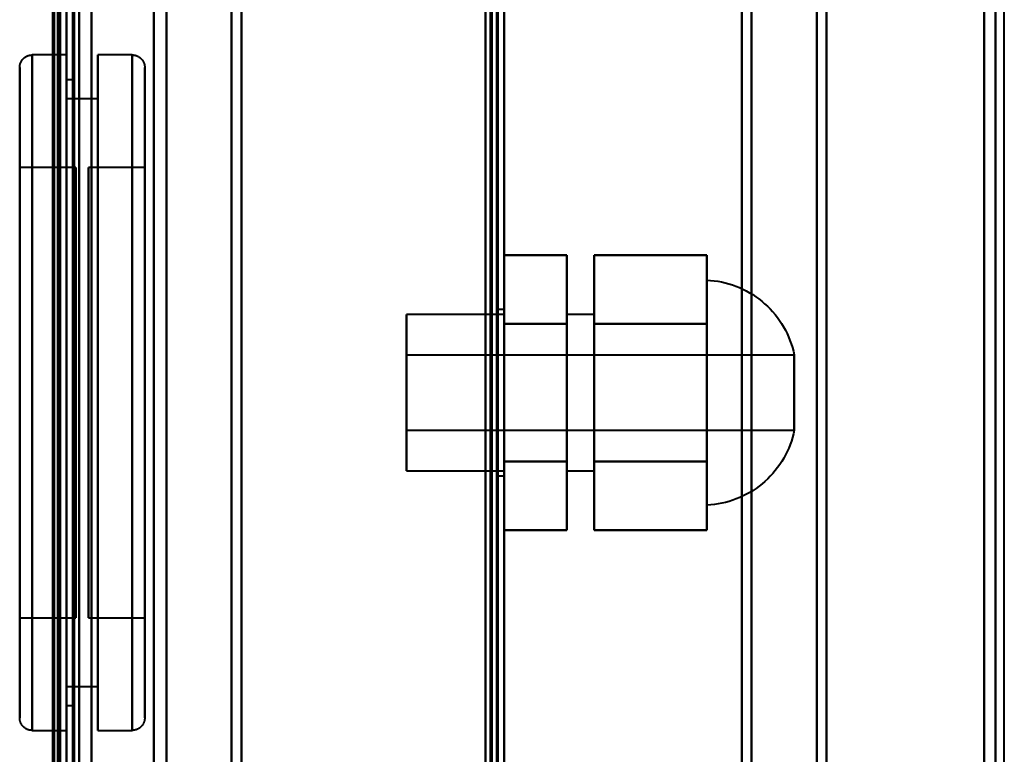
# Model space of a CAD drawing. Header units: millimetres. Extents: x -1352 to 2139, y -120 to 1210.
# Tile 67 of 87: x 701 to 780, y 753 to 812. Entities that reach past the tile are written whole.
import ezdxf

# ---------------------------------------------------------------- set-up
doc = ezdxf.new("R2010")
doc.units = ezdxf.units.MM
doc.layers.add('A-GENM', color=13, linetype='Continuous', lineweight=40)
doc.layers.add('G-IMPT', color=8, linetype='Continuous', lineweight=40)

# ---------------------------------------------------------------- blocks, each defined once
blk = doc.blocks.new('Maintenance r21 - Maintenance r21-762144-Avant')
at = {"layer": 'A-GENM'}
for p, q in [((740, 0), (740, 1138)), ((740, 1138), (740, 0))]:
    blk.add_line(p, q, dxfattribs=at)
blk = doc.blocks.new('Souche connecteur circulaire R23 - Souche connecteur circulaire R23-762141-Avant')
at = {"layer": 'A-GENM'}
for p, q in [((740, 880), (740, 680)), ((780, 680), (780, 880))]:
    blk.add_line(p, q, dxfattribs=at)
blk = doc.blocks.new('NEXA 2000 CALQUES_dwg-762145-Avant')
at = {"layer": 'G-IMPT'}
for p, q in [((740, 128.972), (740, 1137.772)), ((704.5, 129.472), (704.5, 1102.272)), ((705, 1102.272), (705, 129.472)), ((705, 682.372), (705, 1084.372)), ((739.5, 682.372), (739.5, 1084.372)), ((739.5, 682.372), (739.5, 1084.372)), ((740, 1084.372), (740, 682.372)), ((740, 1084.372), (740, 682.372)), ((706, 1083.372), (706, 683.372)), ((704.3, 683.998), (704.3, 1082.746)), ((704.3, 683.998), (704.3, 1082.746)), ((740, 288.672), (740, 943.072)), ((704.3, 883.372), (704.3, 683.998)), ((704.3, 883.372), (704.3, 683.998)), ((704.3, 883.372), (704.3, 667.372)), ((704.3, 667.372), (704.3, 883.372)), ((705, 682.372), (705, 883.372)), ((705, 883.372), (705, 682.372)), ((705, 883.372), (705, 667.372)), ((705, 667.372), (705, 883.372)), ((705.5, 682.372), (705.5, 883.372)), ((705.5, 883.372), (705.5, 682.372)), ((706, 683.372), (706, 883.372)), ((706, 883.372), (706, 683.372)), ((711.99, 883.372), (711.99, 683.998)), ((711.99, 683.998), (711.99, 883.372)), ((713, 883.372), (713, 683.372)), ((713, 683.372), (713, 883.372)), ((718.198, 883.372), (718.198, 682.964)), ((718.198, 682.964), (718.198, 883.372)), ((719, 883.372), (719, 682.372)), ((719, 682.372), (719, 883.372)), ((739.5, 883.372), (739.5, 682.372)), ((739.5, 883.372), (739.5, 682.372)), ((740, 682.372), (740, 883.372)), ((740, 682.372), (740, 883.372)), ((759, 682.372), (759, 883.372)), ((759, 883.372), (759, 682.372)), ((759.773, 883.372), (759.773, 682.964)), ((759.773, 682.964), (759.773, 883.372)), ((765, 683.407), (765, 883.372)), ((765, 883.372), (765, 683.407)), ((765.773, 683.998), (765.773, 883.372)), ((765.773, 883.372), (765.773, 683.998)), ((778.387, 683.407), (778.387, 883.372)), ((778.387, 883.372), (778.387, 683.407)), ((779.3, 683.998), (779.3, 883.372)), ((779.3, 883.372), (779.3, 683.998)), ((705, 809.372), (702.25, 809.372)), ((702.25, 809.372), (702.25, 755.372)), ((702.25, 809.372), (702.25, 755.372)), ((702.25, 782.372), (702.25, 809.372)), ((702.25, 782.372), (702.25, 809.372)), ((705, 755.372), (705, 809.372)), ((705, 755.372), (705, 809.372)), ((705, 809.372), (705, 782.372)), ((710.25, 809.372), (707.5, 809.372)), ((707.5, 809.372), (707.5, 782.372)), ((707.5, 782.372), (707.5, 809.372)), ((710.25, 809.372), (710.25, 782.372)), ((710.25, 782.372), (710.25, 809.372)), ((710.25, 755.372), (710.25, 809.372)), ((701.25, 782.372), (701.25, 808.372)), ((701.25, 756.372), (701.25, 808.372)), ((701.25, 808.372), (701.25, 782.372)), ((711.25, 782.372), (711.25, 808.372)), ((711.25, 808.372), (711.25, 782.372)), ((711.25, 808.372), (711.25, 756.372)), ((705.5, 807.372), (705, 807.372)), ((705, 807.372), (705, 782.372)), ((705, 782.372), (705, 807.372)), ((705.5, 807.372), (705.5, 782.372)), ((705.5, 782.372), (705.5, 807.372)), ((707.5, 805.872), (705, 805.872)), ((705, 782.372), (705, 805.872)), ((705, 805.872), (705, 782.372)), ((707.5, 782.372), (707.5, 805.872)), ((707.5, 805.872), (707.5, 782.372)), ((705.75, 800.372), (701.25, 800.372)), ((701.25, 782.372), (701.25, 800.372)), ((701.25, 800.372), (701.25, 782.372)), ((705.75, 800.372), (705.75, 782.372)), ((705.75, 782.372), (705.75, 800.372)), ((711.25, 800.372), (706.75, 800.372)), ((706.75, 764.372), (706.75, 800.372)), ((706.75, 764.372), (706.75, 800.372)), ((706.75, 800.372), (706.75, 782.372)), ((711.25, 782.372), (711.25, 800.372)), ((711.25, 800.372), (711.25, 764.372)), ((711.25, 800.372), (711.25, 764.372)), ((756.2, 773.372), (756.2, 791.372)), ((756.2, 782.372), (756.2, 791.372)), ((756.2, 791.372), (756.2, 782.372)), ((740, 788.622), (732.2, 788.622)), ((732.2, 788.622), (732.2, 776.122)), ((732.2, 788.622), (732.2, 776.122)), ((732.2, 782.372), (732.2, 788.622)), ((740, 789.022), (739.5, 789.022)), ((739.5, 789.022), (739.5, 782.372)), ((739.5, 782.372), (739.5, 789.022)), ((740, 789.022), (740, 782.372)), ((740, 782.372), (740, 789.022)), ((740, 788.622), (740, 782.372)), ((740, 776.122), (740, 788.622)), ((740, 776.122), (740, 788.622)), ((747.2, 788.622), (745, 788.622)), ((745, 782.372), (745, 788.622)), ((745, 788.622), (745, 782.372)), ((747.2, 782.372), (747.2, 788.622)), ((747.2, 788.622), (747.2, 782.372)), ((763.2, 785.372), (732.2, 785.372)), ((732.2, 785.372), (732.2, 782.372)), ((732.2, 782.372), (732.2, 785.372)), ((763.2, 785.372), (763.2, 779.372)), ((763.2, 785.372), (763.2, 782.372)), ((763.2, 782.372), (763.2, 785.372)), ((701.25, 756.372), (701.25, 782.372)), ((701.25, 782.372), (701.25, 756.372)), ((701.25, 764.372), (701.25, 782.372)), ((701.25, 782.372), (701.25, 764.372)), ((702.25, 755.372), (702.25, 782.372)), ((705, 782.372), (705, 757.372)), ((705, 782.372), (705, 755.372)), ((705, 782.372), (705, 755.372)), ((705, 758.872), (705, 782.372)), ((705, 757.372), (705, 782.372)), ((705, 782.372), (705, 758.872)), ((705.5, 782.372), (705.5, 757.372)), ((705.5, 757.372), (705.5, 782.372)), ((705.75, 782.372), (705.75, 764.372)), ((705.75, 764.372), (705.75, 782.372)), ((706.75, 782.372), (706.75, 764.372)), ((706.75, 782.372), (706.75, 764.372)), ((707.5, 782.372), (707.5, 755.372)), ((707.5, 758.872), (707.5, 782.372)), ((707.5, 782.372), (707.5, 758.872)), ((707.5, 755.372), (707.5, 782.372)), ((710.25, 782.372), (710.25, 755.372)), ((710.25, 755.372), (710.25, 782.372)), ((711.25, 764.372), (711.25, 782.372)), ((711.25, 764.372), (711.25, 782.372)), ((711.25, 756.372), (711.25, 782.372)), ((711.25, 782.372), (711.25, 756.372)), ((732.2, 782.372), (732.2, 779.372)), ((732.2, 779.372), (732.2, 782.372)), ((732.2, 776.122), (732.2, 782.372)), ((732.2, 776.122), (732.2, 782.372)), ((739.5, 782.372), (739.5, 775.722)), ((739.5, 775.722), (739.5, 782.372)), ((740, 782.372), (740, 776.122)), ((740, 782.372), (740, 776.122)), ((740, 782.372), (740, 775.722)), ((740, 775.722), (740, 782.372)), ((745, 776.122), (745, 782.372)), ((745, 782.372), (745, 776.122)), ((747.2, 776.122), (747.2, 782.372)), ((747.2, 782.372), (747.2, 776.122)), ((756.2, 773.372), (756.2, 782.372)), ((756.2, 782.372), (756.2, 773.372)), ((763.2, 782.372), (763.2, 779.372)), ((763.2, 779.372), (763.2, 782.372)), ((732.2, 779.372), (763.2, 779.372)), ((732.2, 776.122), (740, 776.122)), ((739.5, 775.722), (740, 775.722)), ((745, 776.122), (747.2, 776.122)), ((701.25, 764.372), (705.75, 764.372)), ((706.75, 764.372), (711.25, 764.372)), ((705, 758.872), (707.5, 758.872)), ((705, 757.372), (705.5, 757.372)), ((702.25, 755.372), (705, 755.372)), ((707.5, 755.372), (710.25, 755.372))]:
    blk.add_line(p, q, dxfattribs=at)
at = {"layer": 'G-IMPT', "flags": 128}
for points in [[(738.9, 129.472), (738.9, 381.422), (738.9, 633.372), (738.9, 885.322), (738.9, 1137.272)], [(738.9, 1137.272), (738.9, 885.322), (738.9, 633.372), (738.9, 381.422), (738.9, 129.472)], [(738.9, 129.472), (738.9, 381.422), (738.9, 633.372), (738.9, 885.322), (738.9, 1137.272)], [(739, 1137.272), (739, 885.322), (739, 633.372), (739, 381.422), (739, 129.472)], [(739, 129.472), (739, 381.422), (739, 633.372), (739, 885.322), (739, 1137.272)], [(739, 1137.272), (739, 885.322), (739, 633.372), (739, 381.422), (739, 129.472)], [(739.4, 1137.772), (739.4, 885.572), (739.4, 633.372), (739.4, 381.172), (739.4, 128.972)], [(739.4, 128.972), (739.4, 381.172), (739.4, 633.372), (739.4, 885.572), (739.4, 1137.772)], [(739.4, 1137.772), (739.4, 885.572), (739.4, 633.372), (739.4, 381.172), (739.4, 128.972)], [(739.5, 128.972), (739.5, 381.172), (739.5, 633.372), (739.5, 885.572), (739.5, 1137.772)], [(739.5, 1137.272), (739.5, 885.322), (739.5, 633.372), (739.5, 381.422), (739.5, 129.472)], [(739.5, 129.472), (739.5, 381.422), (739.5, 633.372), (739.5, 885.322), (739.5, 1137.272)], [(739.5, 1137.272), (739.5, 885.322), (739.5, 633.372), (739.5, 381.422), (739.5, 129.472)], [(739.5, 129.472), (739.5, 381.422), (739.5, 633.372), (739.5, 885.322), (739.5, 1137.272)], [(739.5, 1137.272), (739.5, 885.322), (739.5, 633.372), (739.5, 381.422), (739.5, 129.472)], [(739.5, 129.472), (739.5, 381.422), (739.5, 633.372), (739.5, 885.322), (739.5, 1137.272)], [(740, 128.972), (740, 381.172), (740, 633.372), (740, 885.572), (740, 1137.772)], [(740, 1137.772), (740, 885.572), (740, 633.372), (740, 381.172), (740, 128.972)], [(704.4, 128.972), (704.4, 372.422), (704.4, 615.872), (704.4, 859.322), (704.4, 1102.772)], [(704.4, 1102.772), (704.4, 859.322), (704.4, 615.872), (704.4, 372.422), (704.4, 128.972)], [(704.4, 128.972), (704.4, 372.422), (704.4, 615.872), (704.4, 859.322), (704.4, 1102.772)], [(704.5, 1102.772), (704.5, 859.322), (704.5, 615.872), (704.5, 372.422), (704.5, 128.972)], [(705, 1102.772), (705, 859.322), (705, 615.872), (705, 372.422), (705, 128.972)], [(705, 128.972), (705, 372.422), (705, 615.872), (705, 859.322), (705, 1102.772)], [(707, 1102.772), (707, 859.322), (707, 615.872), (707, 372.422), (707, 128.972)], [(707, 128.972), (707, 372.422), (707, 615.872), (707, 859.322), (707, 1102.772)], [(707, 128.972), (707, 372.422), (707, 615.872), (707, 859.322), (707, 1102.772)], [(707, 1102.772), (707, 859.322), (707, 615.872), (707, 372.422), (707, 128.972)], [(739.4, 128.972), (739.4, 372.422), (739.4, 615.872), (739.4, 859.322), (739.4, 1102.772)], [(739.4, 1102.772), (739.4, 859.322), (739.4, 615.872), (739.4, 372.422), (739.4, 128.972)], [(739.4, 128.972), (739.4, 372.422), (739.4, 615.872), (739.4, 859.322), (739.4, 1102.772)], [(739.5, 1102.772), (739.5, 859.322), (739.5, 615.872), (739.5, 372.422), (739.5, 128.972)], [(740, 1102.772), (740, 859.322), (740, 615.872), (740, 372.422), (740, 128.972)], [(740, 128.972), (740, 372.422), (740, 615.872), (740, 859.322), (740, 1102.772)], [(703.9, 161.372), (703.9, 396.597), (703.9, 631.822), (703.9, 867.047), (703.9, 1102.272)], [(703.9, 1102.272), (703.9, 867.047), (703.9, 631.822), (703.9, 396.597), (703.9, 161.372)], [(704, 1102.372), (704, 859.122), (704, 615.872), (704, 372.622), (704, 129.372)], [(704, 129.372), (704, 372.622), (704, 615.872), (704, 859.122), (704, 1102.372)], [(704, 1102.272), (704, 859.072), (704, 615.872), (704, 372.672), (704, 129.472)], [(704, 129.472), (704, 372.672), (704, 615.872), (704, 859.072), (704, 1102.272)], [(704.5, 129.472), (704.5, 372.672), (704.5, 615.872), (704.5, 859.072), (704.5, 1102.272)], [(704.5, 1102.272), (704.5, 859.072), (704.5, 615.872), (704.5, 372.672), (704.5, 129.472)], [(704.5, 129.472), (704.5, 372.672), (704.5, 615.872), (704.5, 859.072), (704.5, 1102.272)], [(704.5, 1102.272), (704.5, 859.072), (704.5, 615.872), (704.5, 372.672), (704.5, 129.472)], [(704.5, 129.472), (704.5, 372.672), (704.5, 615.872), (704.5, 859.072), (704.5, 1102.272)], [(704.5, 1102.272), (704.5, 859.072), (704.5, 615.872), (704.5, 372.672), (704.5, 129.472)], [(705, 129.472), (705, 372.672), (705, 615.872), (705, 859.072), (705, 1102.272)], [(705, 1102.272), (705, 859.072), (705, 615.872), (705, 372.672), (705, 129.472)], [(705, 129.472), (705, 372.672), (705, 615.872), (705, 859.072), (705, 1102.272)], [(705, 1102.272), (705, 867.047), (705, 631.822), (705, 396.597), (705, 161.372)], [(705, 161.372), (705, 396.597), (705, 631.822), (705, 867.047), (705, 1102.272)], [(705, 1102.272), (705, 859.072), (705, 615.872), (705, 372.672), (705, 129.472)], [(705.5, 129.472), (705.5, 372.672), (705.5, 615.872), (705.5, 859.072), (705.5, 1102.272)], [(705.5, 1102.272), (705.5, 859.072), (705.5, 615.872), (705.5, 372.672), (705.5, 129.472)], [(705.6, 129.472), (705.6, 372.672), (705.6, 615.872), (705.6, 859.072), (705.6, 1102.272)], [(705.6, 1102.272), (705.6, 859.072), (705.6, 615.872), (705.6, 372.672), (705.6, 129.472)], [(705.6, 1102.272), (705.6, 859.072), (705.6, 615.872), (705.6, 372.672), (705.6, 129.472)], [(705.6, 129.472), (705.6, 372.672), (705.6, 615.872), (705.6, 859.072), (705.6, 1102.272)], [(705.6, 1102.272), (705.6, 859.072), (705.6, 615.872), (705.6, 372.672), (705.6, 129.472)], [(705.6, 129.472), (705.6, 372.672), (705.6, 615.872), (705.6, 859.072), (705.6, 1102.272)], [(707, 1102.272), (707, 859.072), (707, 615.872), (707, 372.672), (707, 129.472)], [(707, 129.472), (707, 372.672), (707, 615.872), (707, 859.072), (707, 1102.272)], [(707, 1102.272), (707, 859.072), (707, 615.872), (707, 372.672), (707, 129.472)], [(707, 129.472), (707, 372.672), (707, 615.872), (707, 859.072), (707, 1102.272)], [(738.5, 1102.272), (738.5, 859.072), (738.5, 615.872), (738.5, 372.672), (738.5, 129.472)], [(738.5, 129.472), (738.5, 372.672), (738.5, 615.872), (738.5, 859.072), (738.5, 1102.272)], [(738.5, 129.472), (738.5, 372.672), (738.5, 615.872), (738.5, 859.072), (738.5, 1102.272)], [(738.5, 1102.272), (738.5, 859.072), (738.5, 615.872), (738.5, 372.672), (738.5, 129.472)], [(738.5, 288.672), (738.5, 452.272), (738.5, 615.872), (738.5, 779.472), (738.5, 943.072)], [(738.5, 288.672), (738.5, 452.272), (738.5, 615.872), (738.5, 779.472), (738.5, 943.072)], [(738.5, 943.072), (738.5, 779.472), (738.5, 615.872), (738.5, 452.272), (738.5, 288.672)], [(738.5, 943.072), (738.5, 779.472), (738.5, 615.872), (738.5, 452.272), (738.5, 288.672)], [(739.4, 943.072), (739.4, 779.472), (739.4, 615.872), (739.4, 452.272), (739.4, 288.672)], [(739.4, 288.672), (739.4, 452.272), (739.4, 615.872), (739.4, 779.472), (739.4, 943.072)], [(739.4, 943.072), (739.4, 779.472), (739.4, 615.872), (739.4, 452.272), (739.4, 288.672)], [(739.5, 288.672), (739.5, 452.272), (739.5, 615.872), (739.5, 779.472), (739.5, 943.072)], [(740, 943.072), (740, 779.472), (740, 615.872), (740, 452.272), (740, 288.672)], [(740, 288.672), (740, 452.272), (740, 615.872), (740, 779.472), (740, 943.072)], [(740, 288.672), (740, 452.272), (740, 615.872), (740, 779.472), (740, 943.072)], [(740, 943.072), (740, 779.472), (740, 615.872), (740, 452.272), (740, 288.672)], [(701.25, 808.372), (701.251, 808.412), (701.253, 808.452), (701.257, 808.492), (701.263, 808.532), (701.27, 808.571), (701.279, 808.61), (701.289, 808.649), (701.301, 808.687), (701.314, 808.725), (701.329, 808.762), (701.345, 808.798), (701.363, 808.834), (701.382, 808.869), (701.403, 808.903), (701.425, 808.937), (701.448, 808.969), (701.472, 809.001), (701.498, 809.032), (701.525, 809.061), (701.553, 809.09), (701.583, 809.117), (701.613, 809.143), (701.644, 809.168), (701.676, 809.191), (701.71, 809.214), (701.744, 809.235), (701.779, 809.254), (701.814, 809.272), (701.851, 809.289), (701.888, 809.304), (701.925, 809.318), (701.963, 809.33), (702.002, 809.341), (702.041, 809.35), (702.08, 809.358), (702.12, 809.364), (702.159, 809.368), (702.199, 809.371), (702.239, 809.372), (702.25, 809.372)], [(710.25, 809.372), (710.29, 809.372), (710.33, 809.369), (710.37, 809.365), (710.409, 809.36), (710.449, 809.352), (710.488, 809.344), (710.526, 809.333), (710.565, 809.322), (710.602, 809.308), (710.639, 809.293), (710.676, 809.277), (710.712, 809.259), (710.747, 809.24), (710.781, 809.22), (710.815, 809.198), (710.847, 809.174), (710.879, 809.15), (710.909, 809.124), (710.939, 809.097), (710.967, 809.069), (710.995, 809.04), (711.021, 809.009), (711.046, 808.978), (711.069, 808.946), (711.091, 808.913), (711.112, 808.879), (711.132, 808.844), (711.15, 808.808), (711.167, 808.772), (711.182, 808.735), (711.196, 808.697), (711.208, 808.659), (711.219, 808.62), (711.228, 808.582), (711.235, 808.542), (711.241, 808.503), (711.246, 808.463), (711.249, 808.423), (711.25, 808.383), (711.25, 808.372)], [(701.25, 808.372), (701.25, 808.352), (701.25, 808.289), (701.25, 808.185), (701.25, 808.04), (701.25, 807.854), (701.25, 807.627), (701.25, 807.36), (701.25, 807.052), (701.25, 806.706), (701.25, 806.32), (701.25, 805.896), (701.25, 805.434), (701.25, 804.936), (701.25, 804.401), (701.25, 803.831), (701.25, 803.227), (701.25, 802.589), (701.25, 801.919), (701.25, 801.218), (701.25, 800.487), (701.25, 799.726), (701.25, 798.938), (701.25, 798.124), (701.25, 797.284), (701.25, 796.42), (701.25, 795.534), (701.25, 794.627), (701.25, 793.7), (701.25, 792.755), (701.25, 791.794), (701.25, 790.817), (701.25, 789.827), (701.25, 788.825), (701.25, 787.813), (701.25, 786.791), (701.25, 785.763), (701.25, 784.73), (701.25, 783.692), (701.25, 782.653), (701.25, 781.613), (701.25, 780.574), (701.25, 779.539), (701.25, 778.507), (701.25, 777.482), (701.25, 776.465), (701.25, 775.457), (701.25, 774.46), (701.25, 773.476), (701.25, 772.507), (701.25, 771.552), (701.25, 770.616), (701.25, 769.698), (701.25, 768.8), (701.25, 767.924), (701.25, 767.071), (701.25, 766.243), (701.25, 765.44), (701.25, 764.665), (701.25, 763.918), (701.25, 763.2), (701.25, 762.513), (701.25, 761.858), (701.25, 761.236), (701.25, 760.647), (701.25, 760.093), (701.25, 759.575), (701.25, 759.093), (701.25, 758.649), (701.25, 758.242), (701.25, 757.875), (701.25, 757.546), (701.25, 757.257), (701.25, 757.008), (701.25, 756.8), (701.25, 756.632), (701.25, 756.506), (701.25, 756.422), (701.25, 756.378), (701.25, 756.372)], [(701.25, 756.372), (701.25, 756.393), (701.25, 756.455), (701.25, 756.559), (701.25, 756.704), (701.25, 756.891), (701.25, 757.118), (701.25, 757.385), (701.25, 757.692), (701.25, 758.039), (701.25, 758.425), (701.25, 758.849), (701.25, 759.31), (701.25, 759.809), (701.25, 760.344), (701.25, 760.914), (701.25, 761.518), (701.25, 762.155), (701.25, 762.825), (701.25, 763.527), (701.25, 764.258), (701.25, 765.018), (701.25, 765.806), (701.25, 766.621), (701.25, 767.461), (701.25, 768.324), (701.25, 769.211), (701.25, 770.118), (701.25, 771.045), (701.25, 771.989), (701.25, 772.951), (701.25, 773.928), (701.25, 774.918), (701.25, 775.92), (701.25, 776.932), (701.25, 777.953), (701.25, 778.981), (701.25, 780.015), (701.25, 781.052), (701.25, 782.092), (701.25, 783.131), (701.25, 784.17), (701.25, 785.206), (701.25, 786.237), (701.25, 787.262), (701.25, 788.28), (701.25, 789.287), (701.25, 790.284), (701.25, 791.268), (701.25, 792.238), (701.25, 793.192), (701.25, 794.129), (701.25, 795.047), (701.25, 795.945), (701.25, 796.82), (701.25, 797.673), (701.25, 798.502), (701.25, 799.304), (701.25, 800.08), (701.25, 800.827), (701.25, 801.545), (701.25, 802.231), (701.25, 802.887), (701.25, 803.509), (701.25, 804.098), (701.25, 804.651), (701.25, 805.17), (701.25, 805.651), (701.25, 806.096), (701.25, 806.502), (701.25, 806.87), (701.25, 807.199), (701.25, 807.488), (701.25, 807.737), (701.25, 807.945), (701.25, 808.112), (701.25, 808.238), (701.25, 808.323), (701.25, 808.366), (701.25, 808.372)], [(711.25, 756.372), (711.25, 756.393), (711.25, 756.455), (711.25, 756.559), (711.25, 756.704), (711.25, 756.891), (711.25, 757.118), (711.25, 757.385), (711.25, 757.692), (711.25, 758.039), (711.25, 758.425), (711.25, 758.849), (711.25, 759.31), (711.25, 759.809), (711.25, 760.344), (711.25, 760.914), (711.25, 761.518), (711.25, 762.155), (711.25, 762.825), (711.25, 763.527), (711.25, 764.258), (711.25, 765.018), (711.25, 765.806), (711.25, 766.621), (711.25, 767.461), (711.25, 768.324), (711.25, 769.211), (711.25, 770.118), (711.25, 771.045), (711.25, 771.989), (711.25, 772.951), (711.25, 773.928), (711.25, 774.918), (711.25, 775.92), (711.25, 776.932), (711.25, 777.953), (711.25, 778.981), (711.25, 780.015), (711.25, 781.052), (711.25, 782.092), (711.25, 783.131), (711.25, 784.17), (711.25, 785.206), (711.25, 786.237), (711.25, 787.262), (711.25, 788.28), (711.25, 789.287), (711.25, 790.284), (711.25, 791.268), (711.25, 792.238), (711.25, 793.192), (711.25, 794.129), (711.25, 795.047), (711.25, 795.945), (711.25, 796.82), (711.25, 797.673), (711.25, 798.502), (711.25, 799.304), (711.25, 800.08), (711.25, 800.827), (711.25, 801.545), (711.25, 802.231), (711.25, 802.887), (711.25, 803.509), (711.25, 804.098), (711.25, 804.651), (711.25, 805.17), (711.25, 805.651), (711.25, 806.096), (711.25, 806.502), (711.25, 806.87), (711.25, 807.199), (711.25, 807.488), (711.25, 807.737), (711.25, 807.945), (711.25, 808.112), (711.25, 808.238), (711.25, 808.323), (711.25, 808.366), (711.25, 808.372)], [(711.25, 808.372), (711.25, 808.352), (711.25, 808.289), (711.25, 808.185), (711.25, 808.04), (711.25, 807.854), (711.25, 807.627), (711.25, 807.36), (711.25, 807.052), (711.25, 806.706), (711.25, 806.32), (711.25, 805.896), (711.25, 805.434), (711.25, 804.936), (711.25, 804.401), (711.25, 803.831), (711.25, 803.227), (711.25, 802.589), (711.25, 801.919), (711.25, 801.218), (711.25, 800.487), (711.25, 799.726), (711.25, 798.938), (711.25, 798.124), (711.25, 797.284), (711.25, 796.42), (711.25, 795.534), (711.25, 794.627), (711.25, 793.7), (711.25, 792.755), (711.25, 791.794), (711.25, 790.817), (711.25, 789.827), (711.25, 788.825), (711.25, 787.813), (711.25, 786.791), (711.25, 785.763), (711.25, 784.73), (711.25, 783.692), (711.25, 782.653), (711.25, 781.613), (711.25, 780.574), (711.25, 779.539), (711.25, 778.507), (711.25, 777.482), (711.25, 776.465), (711.25, 775.457), (711.25, 774.46), (711.25, 773.476), (711.25, 772.507), (711.25, 771.552), (711.25, 770.616), (711.25, 769.698), (711.25, 768.8), (711.25, 767.924), (711.25, 767.071), (711.25, 766.243), (711.25, 765.44), (711.25, 764.665), (711.25, 763.918), (711.25, 763.2), (711.25, 762.513), (711.25, 761.858), (711.25, 761.236), (711.25, 760.647), (711.25, 760.093), (711.25, 759.575), (711.25, 759.093), (711.25, 758.649), (711.25, 758.242), (711.25, 757.875), (711.25, 757.546), (711.25, 757.257), (711.25, 757.008), (711.25, 756.8), (711.25, 756.632), (711.25, 756.506), (711.25, 756.422), (711.25, 756.378), (711.25, 756.372)], [(740, 787.872), (740, 789.247), (740, 790.622), (740, 791.997), (740, 793.372)], [(740, 793.372), (741.25, 793.372), (742.5, 793.372), (743.75, 793.372), (745, 793.372)], [(745, 793.372), (743.75, 793.372), (742.5, 793.372), (741.25, 793.372), (740, 793.372)], [(740, 793.372), (740, 791.997), (740, 790.622), (740, 789.247), (740, 787.872)], [(740, 787.872), (740, 789.247), (740, 790.622), (740, 791.997), (740, 793.372)], [(740, 793.372), (740, 791.997), (740, 790.622), (740, 789.247), (740, 787.872)], [(745, 787.872), (745, 789.247), (745, 790.622), (745, 791.997), (745, 793.372)], [(745, 793.372), (745, 791.997), (745, 790.622), (745, 789.247), (745, 787.872)], [(745, 793.372), (745, 791.997), (745, 790.622), (745, 789.247), (745, 787.872)], [(745, 787.872), (745, 789.247), (745, 790.622), (745, 791.997), (745, 793.372)], [(747.2, 787.872), (747.2, 789.247), (747.2, 790.622), (747.2, 791.997), (747.2, 793.372)], [(747.2, 793.372), (749.45, 793.372), (751.7, 793.372), (753.95, 793.372), (756.2, 793.372)], [(747.2, 793.372), (747.2, 791.997), (747.2, 790.622), (747.2, 789.247), (747.2, 787.872)], [(756.2, 793.372), (753.95, 793.372), (751.7, 793.372), (749.45, 793.372), (747.2, 793.372)], [(747.2, 787.872), (747.2, 789.247), (747.2, 790.622), (747.2, 791.997), (747.2, 793.372)], [(747.2, 793.372), (747.2, 791.997), (747.2, 790.622), (747.2, 789.247), (747.2, 787.872)], [(756.2, 787.872), (756.2, 789.247), (756.2, 790.622), (756.2, 791.997), (756.2, 793.372)], [(756.2, 793.372), (756.2, 791.997), (756.2, 790.622), (756.2, 789.247), (756.2, 787.872)], [(756.2, 793.372), (756.2, 791.997), (756.2, 790.622), (756.2, 789.247), (756.2, 787.872)], [(756.2, 787.872), (756.2, 789.247), (756.2, 790.622), (756.2, 791.997), (756.2, 793.372)], [(756.2, 791.372), (756.499, 791.352), (756.798, 791.32), (757.094, 791.277), (757.389, 791.221), (757.681, 791.153), (757.971, 791.074), (758.257, 790.984), (758.539, 790.882), (758.817, 790.769), (759.09, 790.645), (759.358, 790.51), (759.62, 790.364), (759.876, 790.208), (760.126, 790.042), (760.369, 789.866), (760.605, 789.681), (760.833, 789.486), (761.053, 789.282), (761.265, 789.07), (761.468, 788.849), (761.662, 788.62), (761.847, 788.384), (762.022, 788.141), (762.188, 787.89), (762.343, 787.634), (762.488, 787.371), (762.622, 787.103), (762.746, 786.829), (762.858, 786.551), (762.959, 786.269), (763.049, 785.983), (763.128, 785.693), (763.194, 785.401), (763.2, 785.372)], [(740, 776.872), (740, 779.622), (740, 782.372), (740, 785.122), (740, 787.872)], [(740, 787.872), (741.25, 787.872), (742.5, 787.872), (743.75, 787.872), (745, 787.872)], [(745, 787.872), (743.75, 787.872), (742.5, 787.872), (741.25, 787.872), (740, 787.872)], [(740, 787.872), (741.25, 787.872), (742.5, 787.872), (743.75, 787.872), (745, 787.872)], [(745, 787.872), (743.75, 787.872), (742.5, 787.872), (741.25, 787.872), (740, 787.872)], [(740, 787.872), (740, 785.122), (740, 782.372), (740, 779.622), (740, 776.872)], [(740, 776.872), (740, 779.622), (740, 782.372), (740, 785.122), (740, 787.872)], [(740, 787.872), (740, 785.122), (740, 782.372), (740, 779.622), (740, 776.872)], [(745, 776.872), (745, 779.622), (745, 782.372), (745, 785.122), (745, 787.872)], [(745, 787.872), (745, 785.122), (745, 782.372), (745, 779.622), (745, 776.872)], [(745, 787.872), (745, 785.122), (745, 782.372), (745, 779.622), (745, 776.872)], [(745, 776.872), (745, 779.622), (745, 782.372), (745, 785.122), (745, 787.872)], [(747.2, 776.872), (747.2, 779.622), (747.2, 782.372), (747.2, 785.122), (747.2, 787.872)], [(747.2, 787.872), (749.45, 787.872), (751.7, 787.872), (753.95, 787.872), (756.2, 787.872)], [(756.2, 787.872), (753.95, 787.872), (751.7, 787.872), (749.45, 787.872), (747.2, 787.872)], [(747.2, 787.872), (749.45, 787.872), (751.7, 787.872), (753.95, 787.872), (756.2, 787.872)], [(756.2, 787.872), (753.95, 787.872), (751.7, 787.872), (749.45, 787.872), (747.2, 787.872)], [(747.2, 787.872), (747.2, 785.122), (747.2, 782.372), (747.2, 779.622), (747.2, 776.872)], [(747.2, 776.872), (747.2, 779.622), (747.2, 782.372), (747.2, 785.122), (747.2, 787.872)], [(747.2, 787.872), (747.2, 785.122), (747.2, 782.372), (747.2, 779.622), (747.2, 776.872)], [(756.2, 776.872), (756.2, 779.622), (756.2, 782.372), (756.2, 785.122), (756.2, 787.872)], [(756.2, 787.872), (756.2, 785.122), (756.2, 782.372), (756.2, 779.622), (756.2, 776.872)], [(756.2, 787.872), (756.2, 785.122), (756.2, 782.372), (756.2, 779.622), (756.2, 776.872)], [(756.2, 776.872), (756.2, 779.622), (756.2, 782.372), (756.2, 785.122), (756.2, 787.872)], [(763.2, 779.372), (763.134, 779.08), (763.057, 778.79), (762.969, 778.503), (762.868, 778.22), (762.757, 777.942), (762.635, 777.668), (762.501, 777.399), (762.358, 777.136), (762.203, 776.879), (762.039, 776.628), (761.864, 776.384), (761.681, 776.147), (761.487, 775.917), (761.285, 775.696), (761.074, 775.483), (760.854, 775.278), (760.627, 775.082), (760.392, 774.896), (760.15, 774.719), (759.901, 774.552), (759.645, 774.395), (759.383, 774.249), (759.116, 774.113), (758.843, 773.987), (758.566, 773.873), (758.284, 773.77), (757.998, 773.678), (757.709, 773.598), (757.417, 773.53), (757.123, 773.473), (756.826, 773.428), (756.528, 773.395), (756.229, 773.374), (756.2, 773.372)], [(740, 771.372), (740, 772.747), (740, 774.122), (740, 775.497), (740, 776.872)], [(740, 776.872), (741.25, 776.872), (742.5, 776.872), (743.75, 776.872), (745, 776.872)], [(745, 776.872), (743.75, 776.872), (742.5, 776.872), (741.25, 776.872), (740, 776.872)], [(740, 776.872), (741.25, 776.872), (742.5, 776.872), (743.75, 776.872), (745, 776.872)], [(745, 776.872), (743.75, 776.872), (742.5, 776.872), (741.25, 776.872), (740, 776.872)], [(740, 776.872), (740, 775.497), (740, 774.122), (740, 772.747), (740, 771.372)], [(740, 771.372), (740, 772.747), (740, 774.122), (740, 775.497), (740, 776.872)], [(740, 776.872), (740, 775.497), (740, 774.122), (740, 772.747), (740, 771.372)], [(745, 776.872), (745, 775.497), (745, 774.122), (745, 772.747), (745, 771.372)], [(745, 771.372), (745, 772.747), (745, 774.122), (745, 775.497), (745, 776.872)], [(745, 776.872), (745, 775.497), (745, 774.122), (745, 772.747), (745, 771.372)], [(745, 771.372), (745, 772.747), (745, 774.122), (745, 775.497), (745, 776.872)], [(747.2, 776.872), (747.2, 775.497), (747.2, 774.122), (747.2, 772.747), (747.2, 771.372)], [(756.2, 776.872), (753.95, 776.872), (751.7, 776.872), (749.45, 776.872), (747.2, 776.872)], [(747.2, 771.372), (747.2, 772.747), (747.2, 774.122), (747.2, 775.497), (747.2, 776.872)], [(747.2, 776.872), (749.45, 776.872), (751.7, 776.872), (753.95, 776.872), (756.2, 776.872)], [(756.2, 776.872), (753.95, 776.872), (751.7, 776.872), (749.45, 776.872), (747.2, 776.872)], [(747.2, 776.872), (749.45, 776.872), (751.7, 776.872), (753.95, 776.872), (756.2, 776.872)], [(747.2, 776.872), (747.2, 775.497), (747.2, 774.122), (747.2, 772.747), (747.2, 771.372)], [(747.2, 771.372), (747.2, 772.747), (747.2, 774.122), (747.2, 775.497), (747.2, 776.872)], [(756.2, 776.872), (756.2, 775.497), (756.2, 774.122), (756.2, 772.747), (756.2, 771.372)], [(756.2, 771.372), (756.2, 772.747), (756.2, 774.122), (756.2, 775.497), (756.2, 776.872)], [(756.2, 771.372), (756.2, 772.747), (756.2, 774.122), (756.2, 775.497), (756.2, 776.872)], [(756.2, 776.872), (756.2, 775.497), (756.2, 774.122), (756.2, 772.747), (756.2, 771.372)], [(745, 771.372), (743.75, 771.372), (742.5, 771.372), (741.25, 771.372), (740, 771.372)], [(740, 771.372), (741.25, 771.372), (742.5, 771.372), (743.75, 771.372), (745, 771.372)], [(747.2, 771.372), (749.45, 771.372), (751.7, 771.372), (753.95, 771.372), (756.2, 771.372)], [(756.2, 771.372), (753.95, 771.372), (751.7, 771.372), (749.45, 771.372), (747.2, 771.372)], [(702.25, 755.372), (702.21, 755.373), (702.17, 755.376), (702.13, 755.379), (702.091, 755.385), (702.051, 755.392), (702.012, 755.401), (701.974, 755.411), (701.935, 755.423), (701.898, 755.436), (701.861, 755.451), (701.824, 755.468), (701.788, 755.485), (701.753, 755.504), (701.719, 755.525), (701.685, 755.547), (701.653, 755.57), (701.621, 755.595), (701.591, 755.62), (701.561, 755.647), (701.533, 755.676), (701.505, 755.705), (701.479, 755.735), (701.454, 755.766), (701.431, 755.799), (701.409, 755.832), (701.388, 755.866), (701.368, 755.901), (701.35, 755.937), (701.333, 755.973), (701.318, 756.01), (701.304, 756.048), (701.292, 756.086), (701.281, 756.124), (701.272, 756.163), (701.265, 756.202), (701.259, 756.242), (701.254, 756.282), (701.251, 756.322), (701.25, 756.362), (701.25, 756.372)], [(711.25, 756.372), (711.249, 756.332), (711.247, 756.292), (711.243, 756.253), (711.237, 756.213), (711.23, 756.174), (711.221, 756.135), (711.211, 756.096), (711.199, 756.058), (711.186, 756.02), (711.171, 755.983), (711.155, 755.946), (711.137, 755.911), (711.118, 755.875), (711.097, 755.841), (711.075, 755.808), (711.052, 755.775), (711.028, 755.744), (711.002, 755.713), (710.975, 755.683), (710.947, 755.655), (710.917, 755.628), (710.887, 755.602), (710.856, 755.577), (710.824, 755.553), (710.79, 755.531), (710.756, 755.51), (710.721, 755.49), (710.686, 755.472), (710.649, 755.456), (710.612, 755.44), (710.575, 755.427), (710.537, 755.414), (710.498, 755.404), (710.459, 755.394), (710.42, 755.387), (710.38, 755.381), (710.341, 755.376), (710.301, 755.374), (710.261, 755.372), (710.25, 755.372)]]:
    blk.add_lwpolyline(points, dxfattribs=at)

msp = doc.modelspace()

# ---------------------------------------------------------------- linework, layer by layer
at = {"color": 94, "lineweight": 30}
msp.add_line((780, 680), (780, 1080), dxfattribs=at)
msp.add_line((780, 680), (780, 1080), dxfattribs=at)
at = {"color": 1, "lineweight": 30}
msp.add_line((780, 680), (780, 1080), dxfattribs=at)

# ---------------------------------------------------------------- block references
at = {"layer": 'A-GENM'}
for name in ['Maintenance r21 - Maintenance r21-762144-Avant', 'Souche connecteur circulaire R23 - Souche connecteur circulaire R23-762141-Avant']:
    msp.add_blockref(name, (0, 0), dxfattribs=at)
at = {"layer": 'G-IMPT'}
msp.add_blockref('NEXA 2000 CALQUES_dwg-762145-Avant', (0, 0), dxfattribs=at)

doc.saveas('drawing.dxf')
